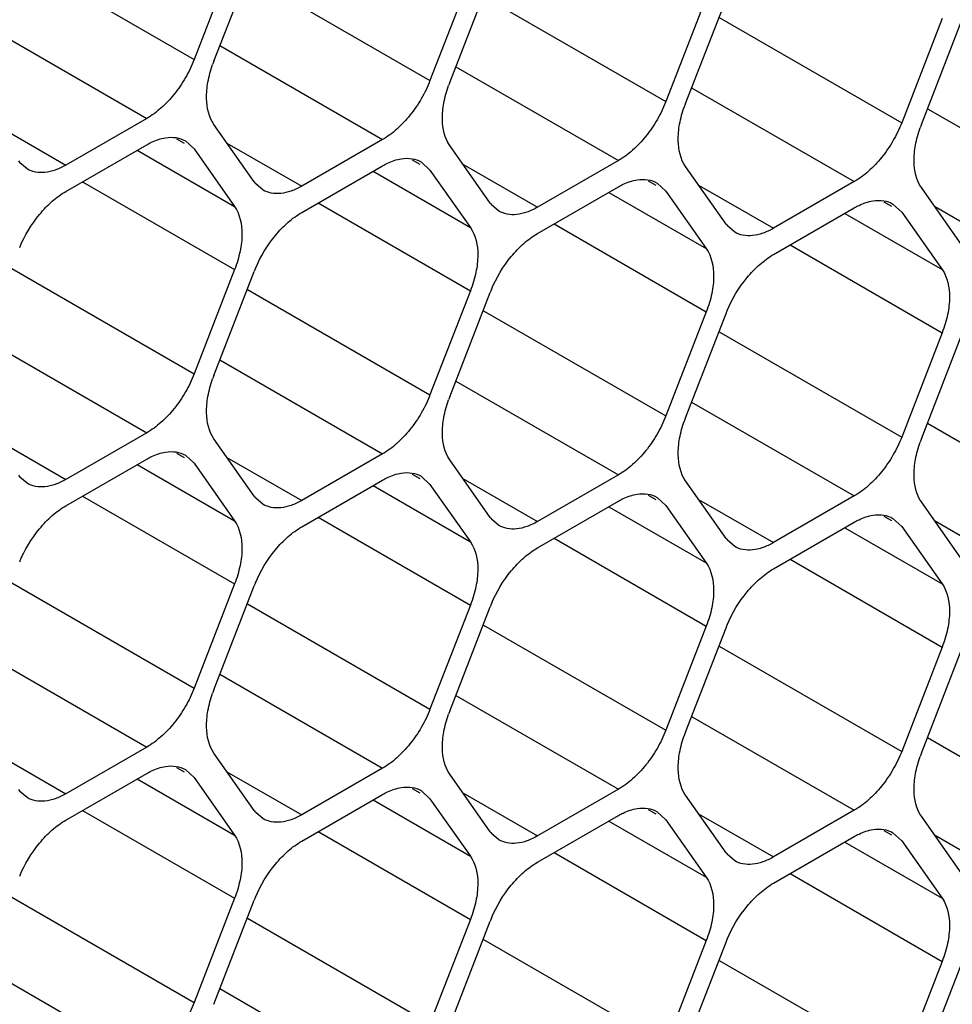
# Model space of a CAD drawing. Header units: inches. Extents: x 0 to 34, y 0 to 22.
# Tile 58 of 119: x 8.484 to 8.665, y 14.276 to 14.467. Entities that reach past the tile are written whole.
import ezdxf

# ---------------------------------------------------------------- set-up
doc = ezdxf.new("R2010")
doc.units = ezdxf.units.IN
doc.header["$LTSCALE"] = 1.87
doc.header["$MEASUREMENT"] = 0
doc.layers.get('0').update_dxf_attribs({"linetype": 'CONTINUOUS'})

msp = doc.modelspace()

# ---------------------------------------------------------------- linework, layer by layer
at = {"color": 7, "linetype": 'CONTINUOUS'}
for p, q in [((8.4828367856, 14.4800133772), (8.5181921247, 14.4595996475)), ((8.5260337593, 14.479810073), (8.5181921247, 14.4595996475)), ((8.5220134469, 14.459258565), (8.5298550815, 14.4794689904)), ((8.5285541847, 14.4759327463), (8.5639095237, 14.4555190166)), ((8.5717511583, 14.475729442), (8.5639095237, 14.4555190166)), ((8.567730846, 14.4551779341), (8.5755724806, 14.4753883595)), ((8.5742715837, 14.4718521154), (8.6096269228, 14.4514383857)), ((8.6174685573, 14.4716488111), (8.6096269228, 14.4514383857)), ((8.613448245, 14.4510973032), (8.6212898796, 14.4713077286)), ((8.6199889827, 14.4677714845), (8.6553443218, 14.4473577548)), ((8.6631859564, 14.4675681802), (8.6553443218, 14.4473577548)), ((8.659165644, 14.4470166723), (8.6670072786, 14.4672270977)), ((8.4774752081, 14.4663782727), (8.5090065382, 14.4481724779)), ((8.5231926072, 14.4622976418), (8.5547239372, 14.444091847)), ((8.5689100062, 14.4582170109), (8.6004413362, 14.4400112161)), ((8.6146274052, 14.45413638), (8.6461587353, 14.4359305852)), ((8.6603448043, 14.4500557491), (8.6918761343, 14.4318499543)), ((8.5090065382, 14.4481724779), (8.493323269, 14.4391171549)), ((8.4788324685, 14.4474839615), (8.493323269, 14.4391171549)), ((8.5298550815, 14.4358564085), (8.5220134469, 14.4470115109)), ((8.5147508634, 14.4442446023), (8.5162514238, 14.4433781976)), ((8.5547239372, 14.444091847), (8.5390406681, 14.435036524)), ((8.493323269, 14.4340222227), (8.5090065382, 14.4430775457)), ((8.5165060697, 14.4438192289), (8.5181921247, 14.4422576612)), ((8.5181921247, 14.4422576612), (8.5260337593, 14.4311025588)), ((8.5245498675, 14.4434033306), (8.5390406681, 14.435036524)), ((8.5755724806, 14.4317757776), (8.567730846, 14.44293088)), ((8.507150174, 14.4420057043), (8.5260337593, 14.4311025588)), ((8.4858234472, 14.4383749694), (8.4844046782, 14.4395862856)), ((8.5390406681, 14.4299415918), (8.5547239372, 14.4389969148)), ((8.5604682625, 14.4401639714), (8.5619688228, 14.4392975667)), ((8.5622234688, 14.439738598), (8.5639095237, 14.4381770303)), ((8.5702672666, 14.4393226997), (8.5847580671, 14.4309558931)), ((8.6004413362, 14.4400112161), (8.5847580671, 14.4309558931)), ((8.6212898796, 14.4276951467), (8.613448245, 14.438850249)), ((8.552867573, 14.4379250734), (8.5717511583, 14.4270219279)), ((8.5639095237, 14.4381770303), (8.5717511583, 14.4270219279)), ((8.4965445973, 14.4358821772), (8.5260337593, 14.4188555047)), ((8.5315408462, 14.4342943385), (8.5301220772, 14.4355056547)), ((8.5847580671, 14.4258609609), (8.6004413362, 14.4349162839)), ((8.6061856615, 14.4360833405), (8.6076862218, 14.4352169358)), ((8.6079408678, 14.4356579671), (8.6096269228, 14.4340963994)), ((8.6159846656, 14.4352420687), (8.6304754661, 14.4268752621)), ((8.6461587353, 14.4359305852), (8.6304754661, 14.4268752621)), ((8.6670072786, 14.4236145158), (8.659165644, 14.4347696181)), ((8.598584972, 14.4338444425), (8.6174685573, 14.422941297)), ((8.6096269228, 14.4340963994), (8.6174685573, 14.422941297)), ((8.5422619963, 14.4318015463), (8.5717511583, 14.4147748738)), ((8.5772582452, 14.4302137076), (8.5758394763, 14.4314250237)), ((8.6304754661, 14.42178033), (8.6461587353, 14.430835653)), ((8.6519030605, 14.4320027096), (8.6534036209, 14.4311363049)), ((8.6536582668, 14.4315773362), (8.6553443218, 14.4300157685)), ((8.6617020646, 14.4311614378), (8.6761928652, 14.4227946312)), ((8.6443023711, 14.4297638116), (8.6631859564, 14.4188606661)), ((8.6553443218, 14.4300157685), (8.6631859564, 14.4188606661)), ((8.5879793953, 14.4277209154), (8.6174685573, 14.4106942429)), ((8.6229756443, 14.4261330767), (8.6215568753, 14.4273443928)), ((8.6336967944, 14.4236402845), (8.6631859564, 14.4066136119)), ((8.4828367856, 14.4190588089), (8.5181921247, 14.3986450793)), ((8.5260337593, 14.4188555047), (8.5181921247, 14.3986450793)), ((8.5220134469, 14.3983039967), (8.5298550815, 14.4185144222)), ((8.5285541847, 14.414978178), (8.5639095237, 14.3945644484)), ((8.5717511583, 14.4147748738), (8.5639095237, 14.3945644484)), ((8.567730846, 14.3942233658), (8.5755724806, 14.4144337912)), ((8.5742715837, 14.4108975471), (8.6096269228, 14.3904838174)), ((8.6174685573, 14.4106942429), (8.6096269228, 14.3904838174)), ((8.613448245, 14.3901427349), (8.6212898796, 14.4103531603)), ((8.6199889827, 14.4068169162), (8.6553443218, 14.3864031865)), ((8.6631859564, 14.4066136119), (8.6553443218, 14.3864031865)), ((8.659165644, 14.386062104), (8.6670072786, 14.4062725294)), ((8.4774752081, 14.4054237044), (8.5090065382, 14.3872179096)), ((8.5231926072, 14.4013430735), (8.5547239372, 14.3831372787)), ((8.5689100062, 14.3972624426), (8.6004413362, 14.3790566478)), ((8.6146274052, 14.3931818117), (8.6461587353, 14.3749760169)), ((8.6603448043, 14.3891011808), (8.6918761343, 14.370895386)), ((8.5090065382, 14.3872179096), (8.493323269, 14.3781625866)), ((8.4788324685, 14.3865293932), (8.493323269, 14.3781625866)), ((8.5298550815, 14.3749018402), (8.5220134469, 14.3860569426)), ((8.5147508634, 14.383290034), (8.5162514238, 14.3824236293)), ((8.5547239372, 14.3831372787), (8.5390406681, 14.3740819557)), ((8.493323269, 14.3730676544), (8.5090065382, 14.3821229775)), ((8.507150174, 14.381051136), (8.5260337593, 14.3701479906)), ((8.5165060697, 14.3828646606), (8.5181921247, 14.3813030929)), ((8.5181921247, 14.3813030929), (8.5260337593, 14.3701479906)), ((8.5245498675, 14.3824487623), (8.5390406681, 14.3740819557)), ((8.5755724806, 14.3708212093), (8.567730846, 14.3819763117)), ((8.5604682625, 14.3792094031), (8.5619688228, 14.3783429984)), ((8.4858234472, 14.3774204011), (8.4844046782, 14.3786317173)), ((8.5390406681, 14.3689870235), (8.5547239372, 14.3780423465)), ((8.5622234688, 14.3787840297), (8.5639095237, 14.377222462)), ((8.5639095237, 14.377222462), (8.5717511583, 14.3660673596)), ((8.5702672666, 14.3783681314), (8.5847580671, 14.3700013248)), ((8.6004413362, 14.3790566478), (8.5847580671, 14.3700013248)), ((8.6212898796, 14.3667405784), (8.613448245, 14.3778956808)), ((8.552867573, 14.3769705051), (8.5717511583, 14.3660673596)), ((8.4965445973, 14.374927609), (8.5260337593, 14.3579009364)), ((8.5315408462, 14.3733397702), (8.5301220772, 14.3745510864)), ((8.5847580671, 14.3649063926), (8.6004413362, 14.3739617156)), ((8.6061856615, 14.3751287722), (8.6076862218, 14.3742623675)), ((8.6079408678, 14.3747033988), (8.6096269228, 14.3731418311)), ((8.6159846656, 14.3742875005), (8.6304754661, 14.3659206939)), ((8.6461587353, 14.3749760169), (8.6304754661, 14.3659206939)), ((8.6670072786, 14.3626599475), (8.659165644, 14.3738150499)), ((8.598584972, 14.3728898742), (8.6174685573, 14.3619867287)), ((8.6096269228, 14.3731418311), (8.6174685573, 14.3619867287)), ((8.5422619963, 14.370846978), (8.5717511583, 14.3538203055)), ((8.5772582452, 14.3692591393), (8.5758394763, 14.3704704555)), ((8.6304754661, 14.3608257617), (8.6461587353, 14.3698810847)), ((8.6519030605, 14.3710481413), (8.6534036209, 14.3701817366)), ((8.6536582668, 14.3706227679), (8.6553443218, 14.3690612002)), ((8.6617020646, 14.3702068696), (8.6761928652, 14.361840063)), ((8.6443023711, 14.3688092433), (8.6631859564, 14.3579060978)), ((8.6553443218, 14.3690612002), (8.6631859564, 14.3579060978)), ((8.5879793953, 14.3667663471), (8.6174685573, 14.3497396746)), ((8.6229756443, 14.3651785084), (8.6215568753, 14.3663898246)), ((8.6336967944, 14.3626857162), (8.6631859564, 14.3456590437)), ((8.4828367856, 14.3581042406), (8.5181921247, 14.337690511)), ((8.5260337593, 14.3579009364), (8.5181921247, 14.337690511)), ((8.5220134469, 14.3373494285), (8.5298550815, 14.3575598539)), ((8.5285541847, 14.3540236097), (8.5639095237, 14.3336098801)), ((8.5717511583, 14.3538203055), (8.5639095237, 14.3336098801)), ((8.567730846, 14.3332687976), (8.5755724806, 14.353479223)), ((8.5742715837, 14.3499429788), (8.6096269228, 14.3295292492)), ((8.6174685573, 14.3497396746), (8.6096269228, 14.3295292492)), ((8.613448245, 14.3291881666), (8.6212898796, 14.3493985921)), ((8.6199889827, 14.3458623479), (8.6553443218, 14.3254486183)), ((8.6631859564, 14.3456590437), (8.6553443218, 14.3254486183)), ((8.659165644, 14.3251075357), (8.6670072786, 14.3453179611)), ((8.4774752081, 14.3444691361), (8.5090065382, 14.3262633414)), ((8.5231926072, 14.3403885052), (8.5547239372, 14.3221827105)), ((8.5689100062, 14.3363078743), (8.6004413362, 14.3181020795)), ((8.6146274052, 14.3322272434), (8.6461587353, 14.3140214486)), ((8.6603448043, 14.3281466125), (8.6918761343, 14.3099408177)), ((8.5090065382, 14.3262633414), (8.493323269, 14.3172080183)), ((8.4788324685, 14.3255748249), (8.493323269, 14.3172080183)), ((8.5298550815, 14.3139472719), (8.5220134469, 14.3251023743)), ((8.5147508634, 14.3223354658), (8.5162514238, 14.321469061)), ((8.5165060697, 14.3219100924), (8.5181921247, 14.3203485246)), ((8.5547239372, 14.3221827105), (8.5390406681, 14.3131273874)), ((8.493323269, 14.3121130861), (8.5090065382, 14.3211684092)), ((8.507150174, 14.3200965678), (8.5260337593, 14.3091934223)), ((8.5181921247, 14.3203485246), (8.5260337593, 14.3091934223)), ((8.5245498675, 14.321494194), (8.5390406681, 14.3131273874)), ((8.5755724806, 14.309866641), (8.567730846, 14.3210217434)), ((8.5604682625, 14.3182548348), (8.5619688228, 14.3173884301)), ((8.6004413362, 14.3181020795), (8.5847580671, 14.3090467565)), ((8.4858234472, 14.3164658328), (8.4844046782, 14.317677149)), ((8.5390406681, 14.3080324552), (8.5547239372, 14.3170877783)), ((8.5622234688, 14.3178294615), (8.5639095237, 14.3162678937)), ((8.5639095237, 14.3162678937), (8.5717511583, 14.3051127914)), ((8.5702672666, 14.3174135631), (8.5847580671, 14.3090467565)), ((8.6212898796, 14.3057860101), (8.613448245, 14.3169411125)), ((8.552867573, 14.3160159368), (8.5717511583, 14.3051127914)), ((8.6061856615, 14.3141742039), (8.6076862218, 14.3133077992)), ((8.4965445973, 14.3139730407), (8.5260337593, 14.2969463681)), ((8.5315408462, 14.3123852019), (8.5301220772, 14.3135965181)), ((8.5847580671, 14.3039518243), (8.6004413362, 14.3130071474)), ((8.6079408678, 14.3137488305), (8.6096269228, 14.3121872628)), ((8.6159846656, 14.3133329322), (8.6304754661, 14.3049661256)), ((8.6461587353, 14.3140214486), (8.6304754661, 14.3049661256)), ((8.6670072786, 14.3017053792), (8.659165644, 14.3128604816)), ((8.598584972, 14.3119353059), (8.6174685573, 14.3010321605)), ((8.6096269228, 14.3121872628), (8.6174685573, 14.3010321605)), ((8.5422619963, 14.3098924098), (8.5717511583, 14.2928657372)), ((8.5772582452, 14.308304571), (8.5758394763, 14.3095158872)), ((8.6304754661, 14.2998711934), (8.6461587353, 14.3089265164)), ((8.6519030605, 14.310093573), (8.6534036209, 14.3092271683)), ((8.6536582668, 14.3096681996), (8.6553443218, 14.3081066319)), ((8.6617020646, 14.3092523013), (8.6761928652, 14.3008854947)), ((8.6443023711, 14.307854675), (8.6631859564, 14.2969515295)), ((8.6553443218, 14.3081066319), (8.6631859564, 14.2969515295)), ((8.5879793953, 14.3058117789), (8.6174685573, 14.2887851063)), ((8.6229756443, 14.3042239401), (8.6215568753, 14.3054352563)), ((8.6336967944, 14.3017311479), (8.6631859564, 14.2847044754)), ((8.4828367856, 14.2971496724), (8.5181921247, 14.2767359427)), ((8.5260337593, 14.2969463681), (8.5181921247, 14.2767359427)), ((8.5220134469, 14.2763948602), (8.5298550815, 14.2966052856)), ((8.5285541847, 14.2930690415), (8.5639095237, 14.2726553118)), ((8.5717511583, 14.2928657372), (8.5639095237, 14.2726553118)), ((8.567730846, 14.2723142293), (8.5755724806, 14.2925246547)), ((8.5742715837, 14.2889884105), (8.6096269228, 14.2685746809)), ((8.6174685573, 14.2887851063), (8.6096269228, 14.2685746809)), ((8.613448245, 14.2682335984), (8.6212898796, 14.2884440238)), ((8.6199889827, 14.2849077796), (8.6553443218, 14.26449405)), ((8.6631859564, 14.2847044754), (8.6553443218, 14.26449405)), ((8.659165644, 14.2641529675), (8.6670072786, 14.2843633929)), ((8.4774752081, 14.2835145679), (8.5090065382, 14.2653087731)), ((8.5231926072, 14.279433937), (8.5547239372, 14.2612281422))]:
    msp.add_line(p, q, dxfattribs=at)
for centre, radius, start, end in [((8.5440138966, 14.4507216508), 0.023598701, 158.7920724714, 160.4284236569), ((8.5897312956, 14.4466410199), 0.023598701, 158.7920724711, 160.4284236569), ((8.6354486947, 14.442560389), 0.023598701, 158.7920724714, 160.428423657), ((8.6811660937, 14.4384797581), 0.023598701, 158.7920724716, 160.4284236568), ((8.4888599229, 14.4432546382), 0.0057711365, 215.0898687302, 219.4673072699), ((8.5345773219, 14.4391740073), 0.0057711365, 215.0898687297, 219.4673072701), ((8.5802947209, 14.4350933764), 0.0057711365, 215.0898687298, 219.4673072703), ((8.62601212, 14.4310127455), 0.0057711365, 215.0898687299, 219.46730727), ((8.5523726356, 14.4097757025), 0.0241537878, 157.2968945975, 158.7895258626), ((8.5980900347, 14.4056950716), 0.0241537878, 157.2968945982, 158.7895258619), ((8.6438074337, 14.4016144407), 0.0241537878, 157.2968945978, 158.7895258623), ((8.5440138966, 14.3897670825), 0.023598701, 158.7920724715, 160.4284236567), ((8.5897312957, 14.3856864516), 0.023598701, 158.7920724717, 160.4284236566), ((8.6354486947, 14.3816058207), 0.023598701, 158.7920724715, 160.4284236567), ((8.6811660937, 14.3775251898), 0.023598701, 158.7920724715, 160.4284236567), ((8.4888599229, 14.3823000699), 0.0057711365, 215.089868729, 219.4673072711), ((8.5345773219, 14.378219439), 0.0057711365, 215.0898687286, 219.467307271), ((8.5802947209, 14.3741388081), 0.0057711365, 215.0898687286, 219.467307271), ((8.62601212, 14.3700581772), 0.0057711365, 215.0898687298, 219.4673072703), ((8.5523726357, 14.3488211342), 0.0241537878, 157.296894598, 158.7895258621), ((8.5980900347, 14.3447405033), 0.0241537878, 157.2968945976, 158.7895258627), ((8.6438074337, 14.3406598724), 0.0241537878, 157.2968945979, 158.789525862), ((8.5440138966, 14.3288125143), 0.023598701, 158.7920724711, 160.4284236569), ((8.5897312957, 14.3247318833), 0.023598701, 158.7920724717, 160.4284236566), ((8.6354486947, 14.3206512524), 0.023598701, 158.792072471, 160.4284236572), ((8.6811660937, 14.3165706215), 0.023598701, 158.7920724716, 160.4284236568), ((8.4888599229, 14.3213455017), 0.0057711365, 215.0898687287, 219.4673072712), ((8.5345773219, 14.3172648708), 0.0057711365, 215.0898687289, 219.4673072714), ((8.5802947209, 14.3131842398), 0.0057711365, 215.0898687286, 219.4673072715), ((8.62601212, 14.3091036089), 0.0057711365, 215.0898687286, 219.4673072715), ((8.5523726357, 14.2878665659), 0.0241537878, 157.296894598, 158.7895258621), ((8.5980900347, 14.283785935), 0.0241537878, 157.2968945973, 158.7895258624), ((8.6438074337, 14.2797053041), 0.0241537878, 157.2968945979, 158.789525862)]:
    msp.add_arc(centre, radius, start, end, dxfattribs=at)
for points, knots in [([(8.5181921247, 14.4595996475), (8.5177229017, 14.4583903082), (8.5165890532, 14.456042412), (8.5144241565, 14.4528584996), (8.5119028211, 14.4501699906), (8.509986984, 14.448738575), (8.5090065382, 14.4481724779)], [0, 0, 0, 0, 0.2610993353, 0.522460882, 0.7721201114, 1, 1, 1, 1]), ([(8.5220134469, 14.4470115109), (8.5210133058, 14.4484342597), (8.5204012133, 14.4513935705), (8.5207892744, 14.4553415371), (8.5213858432, 14.4575218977), (8.52177864, 14.4586268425)], [0, 0, 0, 0, 0.4368183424, 0.7054520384, 1, 1, 1, 1]), ([(8.5639095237, 14.4555190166), (8.5634403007, 14.4543096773), (8.5623064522, 14.4519617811), (8.5601415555, 14.4487778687), (8.5576202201, 14.4460893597), (8.555704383, 14.4446579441), (8.5547239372, 14.444091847)], [0, 0, 0, 0, 0.2610993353, 0.522460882, 0.7721201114, 1, 1, 1, 1]), ([(8.567730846, 14.44293088), (8.5667307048, 14.4443536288), (8.5661186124, 14.4473129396), (8.5665066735, 14.4512609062), (8.5671032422, 14.4534412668), (8.5674960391, 14.4545462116)], [0, 0, 0, 0, 0.4368183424, 0.7054520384, 1, 1, 1, 1]), ([(8.6096269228, 14.4514383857), (8.6091576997, 14.4502290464), (8.6080238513, 14.4478811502), (8.6058589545, 14.4446972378), (8.6033376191, 14.4420087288), (8.601421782, 14.4405773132), (8.6004413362, 14.4400112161)], [0, 0, 0, 0, 0.2610993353, 0.522460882, 0.7721201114, 1, 1, 1, 1]), ([(8.613448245, 14.438850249), (8.6124481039, 14.4402729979), (8.6118360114, 14.4432323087), (8.6122240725, 14.4471802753), (8.6128206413, 14.4493606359), (8.6132134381, 14.4504655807)], [0, 0, 0, 0, 0.4368183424, 0.7054520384, 1, 1, 1, 1]), ([(8.6553443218, 14.4473577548), (8.6548750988, 14.4461484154), (8.6537412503, 14.4438005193), (8.6515763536, 14.4406166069), (8.6490550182, 14.4379280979), (8.6471391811, 14.4364966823), (8.6461587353, 14.4359305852)], [0, 0, 0, 0, 0.2610993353, 0.522460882, 0.7721201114, 1, 1, 1, 1]), ([(8.659165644, 14.4347696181), (8.6581655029, 14.436192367), (8.6575534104, 14.4391516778), (8.6579414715, 14.4430996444), (8.6585380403, 14.445280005), (8.6589308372, 14.4463849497)], [0, 0, 0, 0, 0.4368183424, 0.7054520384, 1, 1, 1, 1]), ([(8.5090065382, 14.4430775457), (8.5093071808, 14.443251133), (8.510451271, 14.44385553), (8.51169823, 14.4442856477), (8.5126342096, 14.44443353)], [0, 0, 0, 0, 0.2681277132, 1, 1, 1, 1]), ([(8.5126342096, 14.44443353), (8.513316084, 14.4445412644), (8.5146665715, 14.4445780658), (8.5159558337, 14.4441385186), (8.51650636, 14.4438197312)], [0, 0, 0, 0, 0.5204180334, 1, 1, 1, 1]), ([(8.5547239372, 14.4389969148), (8.5550245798, 14.4391705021), (8.55616867, 14.4397748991), (8.557415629, 14.4402050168), (8.5583516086, 14.4403528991)], [0, 0, 0, 0, 0.2681277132, 1, 1, 1, 1]), ([(8.5583516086, 14.4403528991), (8.5590334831, 14.4404606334), (8.5603839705, 14.4404974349), (8.5616732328, 14.4400578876), (8.5622237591, 14.4397391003)], [0, 0, 0, 0, 0.5204180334, 1, 1, 1, 1]), ([(8.493323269, 14.4391171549), (8.4926658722, 14.4387375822), (8.4913560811, 14.4381162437), (8.489344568, 14.4376275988), (8.4874549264, 14.4376745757), (8.4863181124, 14.4380885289), (8.4858234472, 14.4383749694)], [0, 0, 0, 0, 0.2893482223, 0.5490113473, 0.7821190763, 1, 1, 1, 1]), ([(8.6040690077, 14.4362722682), (8.6047508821, 14.4363800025), (8.6061013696, 14.436416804), (8.6073906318, 14.4359772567), (8.6079411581, 14.4356584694)], [0, 0, 0, 0, 0.5204180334, 1, 1, 1, 1]), ([(8.5390406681, 14.435036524), (8.5383832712, 14.4346569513), (8.5370734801, 14.4340356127), (8.5350619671, 14.4335469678), (8.5331723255, 14.4335939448), (8.5320355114, 14.434007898), (8.5315408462, 14.4342943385)], [0, 0, 0, 0, 0.2893482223, 0.5490113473, 0.7821190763, 1, 1, 1, 1]), ([(8.6004413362, 14.4349162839), (8.6007419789, 14.4350898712), (8.6018860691, 14.4356942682), (8.603133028, 14.4361243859), (8.6040690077, 14.4362722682)], [0, 0, 0, 0, 0.2681277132, 1, 1, 1, 1]), ([(8.4843729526, 14.4231786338), (8.4853316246, 14.4254705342), (8.4872520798, 14.4286796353), (8.49054724, 14.432121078), (8.4923850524, 14.4334805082), (8.493323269, 14.4340222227)], [0, 0, 0, 0, 0.5227410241, 0.7720403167, 1, 1, 1, 1]), ([(8.5260337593, 14.4311025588), (8.5270861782, 14.4296054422), (8.5276776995, 14.4264560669), (8.5271717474, 14.4223023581), (8.5264820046, 14.4200107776), (8.5260337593, 14.4188555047)], [0, 0, 0, 0, 0.4354565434, 0.7051324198, 1, 1, 1, 1]), ([(8.5847580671, 14.4309558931), (8.5841006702, 14.4305763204), (8.5827908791, 14.4299549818), (8.5807793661, 14.4294663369), (8.5788897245, 14.4295133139), (8.5777529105, 14.4299272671), (8.5772582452, 14.4302137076)], [0, 0, 0, 0, 0.2893482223, 0.5490113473, 0.7821190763, 1, 1, 1, 1]), ([(8.6461587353, 14.430835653), (8.6464593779, 14.4310092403), (8.6476034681, 14.4316136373), (8.6488504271, 14.432043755), (8.6497864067, 14.4321916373)], [0, 0, 0, 0, 0.2681277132, 1, 1, 1, 1]), ([(8.6497864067, 14.4321916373), (8.6504682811, 14.4322993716), (8.6518187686, 14.4323361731), (8.6531080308, 14.4318966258), (8.6536585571, 14.4315778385)], [0, 0, 0, 0, 0.5204180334, 1, 1, 1, 1]), ([(8.5300903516, 14.4190980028), (8.5310490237, 14.4213899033), (8.5329694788, 14.4245990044), (8.5362646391, 14.428040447), (8.5381024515, 14.4293998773), (8.5390406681, 14.4299415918)], [0, 0, 0, 0, 0.5227410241, 0.7720403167, 1, 1, 1, 1]), ([(8.5717511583, 14.4270219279), (8.5728035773, 14.4255248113), (8.5733950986, 14.422375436), (8.5728891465, 14.4182217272), (8.5721994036, 14.4159301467), (8.5717511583, 14.4147748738)], [0, 0, 0, 0, 0.4354565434, 0.7051324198, 1, 1, 1, 1]), ([(8.6304754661, 14.4268752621), (8.6298180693, 14.4264956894), (8.6285082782, 14.4258743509), (8.6264967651, 14.425385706), (8.6246071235, 14.425432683), (8.6234703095, 14.4258466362), (8.6229756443, 14.4261330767)], [0, 0, 0, 0, 0.2893482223, 0.5490113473, 0.7821190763, 1, 1, 1, 1]), ([(8.5758077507, 14.4150173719), (8.5767664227, 14.4173092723), (8.5786868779, 14.4205183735), (8.5819820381, 14.4239598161), (8.5838198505, 14.4253192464), (8.5847580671, 14.4258609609)], [0, 0, 0, 0, 0.5227410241, 0.7720403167, 1, 1, 1, 1]), ([(8.6174685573, 14.422941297), (8.6185209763, 14.4214441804), (8.6191124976, 14.418294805), (8.6186065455, 14.4141410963), (8.6179168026, 14.4118495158), (8.6174685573, 14.4106942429)], [0, 0, 0, 0, 0.4354565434, 0.7051324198, 1, 1, 1, 1]), ([(8.6215251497, 14.410936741), (8.6224838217, 14.4132286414), (8.6244042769, 14.4164377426), (8.6276994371, 14.4198791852), (8.6295372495, 14.4212386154), (8.6304754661, 14.42178033)], [0, 0, 0, 0, 0.5227410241, 0.7720403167, 1, 1, 1, 1]), ([(8.6631859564, 14.4188606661), (8.6642383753, 14.4173635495), (8.6648298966, 14.4142141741), (8.6643239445, 14.4100604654), (8.6636342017, 14.4077688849), (8.6631859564, 14.4066136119)], [0, 0, 0, 0, 0.4354565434, 0.7051324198, 1, 1, 1, 1]), ([(8.5181921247, 14.3986450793), (8.5177229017, 14.3974357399), (8.5165890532, 14.3950878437), (8.5144241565, 14.3919039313), (8.5119028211, 14.3892154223), (8.509986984, 14.3877840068), (8.5090065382, 14.3872179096)], [0, 0, 0, 0, 0.2610993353, 0.522460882, 0.7721201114, 1, 1, 1, 1]), ([(8.5220134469, 14.3860569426), (8.5210133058, 14.3874796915), (8.5204012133, 14.3904390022), (8.5207892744, 14.3943869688), (8.5213858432, 14.3965673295), (8.52177864, 14.3976722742)], [0, 0, 0, 0, 0.4368183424, 0.7054520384, 1, 1, 1, 1]), ([(8.5639095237, 14.3945644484), (8.5634403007, 14.393355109), (8.5623064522, 14.3910072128), (8.5601415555, 14.3878233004), (8.5576202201, 14.3851347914), (8.555704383, 14.3837033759), (8.5547239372, 14.3831372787)], [0, 0, 0, 0, 0.2610993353, 0.522460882, 0.7721201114, 1, 1, 1, 1]), ([(8.567730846, 14.3819763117), (8.5667307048, 14.3833990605), (8.5661186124, 14.3863583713), (8.5665066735, 14.3903063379), (8.5671032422, 14.3924866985), (8.5674960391, 14.3935916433)], [0, 0, 0, 0, 0.4368183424, 0.7054520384, 1, 1, 1, 1]), ([(8.6096269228, 14.3904838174), (8.6091576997, 14.3892744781), (8.6080238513, 14.3869265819), (8.6058589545, 14.3837426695), (8.6033376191, 14.3810541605), (8.601421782, 14.3796227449), (8.6004413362, 14.3790566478)], [0, 0, 0, 0, 0.2610993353, 0.522460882, 0.7721201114, 1, 1, 1, 1]), ([(8.613448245, 14.3778956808), (8.6124481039, 14.3793184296), (8.6118360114, 14.3822777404), (8.6122240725, 14.386225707), (8.6128206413, 14.3884060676), (8.6132134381, 14.3895110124)], [0, 0, 0, 0, 0.4368183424, 0.7054520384, 1, 1, 1, 1]), ([(8.6553443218, 14.3864031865), (8.6548750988, 14.3851938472), (8.6537412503, 14.382845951), (8.6515763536, 14.3796620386), (8.6490550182, 14.3769735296), (8.6471391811, 14.375542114), (8.6461587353, 14.3749760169)], [0, 0, 0, 0, 0.2610993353, 0.522460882, 0.7721201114, 1, 1, 1, 1]), ([(8.659165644, 14.3738150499), (8.6581655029, 14.3752377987), (8.6575534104, 14.3781971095), (8.6579414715, 14.3821450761), (8.6585380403, 14.3843254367), (8.6589308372, 14.3854303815)], [0, 0, 0, 0, 0.4368183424, 0.7054520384, 1, 1, 1, 1]), ([(8.5090065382, 14.3821229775), (8.5093071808, 14.3822965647), (8.510451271, 14.3829009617), (8.51169823, 14.3833310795), (8.5126342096, 14.3834789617)], [0, 0, 0, 0, 0.2681277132, 1, 1, 1, 1]), ([(8.5126342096, 14.3834789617), (8.513316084, 14.3835866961), (8.5146665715, 14.3836234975), (8.5159558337, 14.3831839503), (8.51650636, 14.3828651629)], [0, 0, 0, 0, 0.5204180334, 1, 1, 1, 1]), ([(8.5547239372, 14.3780423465), (8.5550245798, 14.3782159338), (8.55616867, 14.3788203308), (8.557415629, 14.3792504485), (8.5583516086, 14.3793983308)], [0, 0, 0, 0, 0.2681277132, 1, 1, 1, 1]), ([(8.5583516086, 14.3793983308), (8.5590334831, 14.3795060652), (8.5603839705, 14.3795428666), (8.5616732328, 14.3791033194), (8.5622237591, 14.378784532)], [0, 0, 0, 0, 0.5204180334, 1, 1, 1, 1]), ([(8.493323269, 14.3781625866), (8.4926658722, 14.3777830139), (8.4913560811, 14.3771616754), (8.489344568, 14.3766730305), (8.4874549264, 14.3767200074), (8.4863181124, 14.3771339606), (8.4858234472, 14.3774204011)], [0, 0, 0, 0, 0.2893482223, 0.5490113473, 0.7821190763, 1, 1, 1, 1]), ([(8.6004413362, 14.3739617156), (8.6007419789, 14.3741353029), (8.6018860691, 14.3747396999), (8.603133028, 14.3751698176), (8.6040690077, 14.3753176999)], [0, 0, 0, 0, 0.2681277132, 1, 1, 1, 1]), ([(8.6040690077, 14.3753176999), (8.6047508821, 14.3754254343), (8.6061013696, 14.3754622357), (8.6073906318, 14.3750226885), (8.6079411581, 14.3747039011)], [0, 0, 0, 0, 0.5204180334, 1, 1, 1, 1]), ([(8.5390406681, 14.3740819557), (8.5383832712, 14.373702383), (8.5370734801, 14.3730810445), (8.5350619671, 14.3725923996), (8.5331723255, 14.3726393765), (8.5320355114, 14.3730533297), (8.5315408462, 14.3733397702)], [0, 0, 0, 0, 0.2893482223, 0.5490113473, 0.7821190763, 1, 1, 1, 1]), ([(8.4843729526, 14.3622240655), (8.4853316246, 14.3645159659), (8.4872520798, 14.3677250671), (8.49054724, 14.3711665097), (8.4923850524, 14.3725259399), (8.493323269, 14.3730676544)], [0, 0, 0, 0, 0.5227410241, 0.7720403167, 1, 1, 1, 1]), ([(8.5260337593, 14.3701479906), (8.5270861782, 14.3686508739), (8.5276776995, 14.3655014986), (8.5271717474, 14.3613477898), (8.5264820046, 14.3590562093), (8.5260337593, 14.3579009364)], [0, 0, 0, 0, 0.4354565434, 0.7051324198, 1, 1, 1, 1]), ([(8.5847580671, 14.3700013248), (8.5841006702, 14.3696217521), (8.5827908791, 14.3690004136), (8.5807793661, 14.3685117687), (8.5788897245, 14.3685587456), (8.5777529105, 14.3689726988), (8.5772582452, 14.3692591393)], [0, 0, 0, 0, 0.2893482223, 0.5490113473, 0.7821190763, 1, 1, 1, 1]), ([(8.6461587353, 14.3698810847), (8.6464593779, 14.370054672), (8.6476034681, 14.370659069), (8.6488504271, 14.3710891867), (8.6497864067, 14.371237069)], [0, 0, 0, 0, 0.2681277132, 1, 1, 1, 1]), ([(8.6497864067, 14.371237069), (8.6504682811, 14.3713448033), (8.6518187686, 14.3713816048), (8.6531080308, 14.3709420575), (8.6536585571, 14.3706232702)], [0, 0, 0, 0, 0.5204180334, 1, 1, 1, 1]), ([(8.5300903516, 14.3581434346), (8.5310490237, 14.360435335), (8.5329694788, 14.3636444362), (8.5362646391, 14.3670858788), (8.5381024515, 14.368445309), (8.5390406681, 14.3689870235)], [0, 0, 0, 0, 0.5227410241, 0.7720403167, 1, 1, 1, 1]), ([(8.5717511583, 14.3660673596), (8.5728035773, 14.364570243), (8.5733950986, 14.3614208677), (8.5728891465, 14.3572671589), (8.5721994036, 14.3549755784), (8.5717511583, 14.3538203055)], [0, 0, 0, 0, 0.4354565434, 0.7051324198, 1, 1, 1, 1]), ([(8.6304754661, 14.3659206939), (8.6298180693, 14.3655411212), (8.6285082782, 14.3649197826), (8.6264967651, 14.3644311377), (8.6246071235, 14.3644781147), (8.6234703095, 14.3648920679), (8.6229756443, 14.3651785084)], [0, 0, 0, 0, 0.2893482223, 0.5490113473, 0.7821190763, 1, 1, 1, 1]), ([(8.5758077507, 14.3540628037), (8.5767664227, 14.3563547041), (8.5786868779, 14.3595638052), (8.5819820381, 14.3630052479), (8.5838198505, 14.3643646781), (8.5847580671, 14.3649063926)], [0, 0, 0, 0, 0.5227410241, 0.7720403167, 1, 1, 1, 1]), ([(8.6174685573, 14.3619867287), (8.6185209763, 14.3604896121), (8.6191124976, 14.3573402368), (8.6186065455, 14.353186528), (8.6179168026, 14.3508949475), (8.6174685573, 14.3497396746)], [0, 0, 0, 0, 0.4354565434, 0.7051324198, 1, 1, 1, 1]), ([(8.6215251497, 14.3499821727), (8.6224838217, 14.3522740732), (8.6244042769, 14.3554831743), (8.6276994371, 14.3589246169), (8.6295372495, 14.3602840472), (8.6304754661, 14.3608257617)], [0, 0, 0, 0, 0.5227410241, 0.7720403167, 1, 1, 1, 1]), ([(8.6631859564, 14.3579060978), (8.6642383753, 14.3564089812), (8.6648298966, 14.3532596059), (8.6643239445, 14.3491058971), (8.6636342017, 14.3468143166), (8.6631859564, 14.3456590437)], [0, 0, 0, 0, 0.4354565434, 0.7051324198, 1, 1, 1, 1]), ([(8.5181921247, 14.337690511), (8.5177229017, 14.3364811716), (8.5165890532, 14.3341332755), (8.5144241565, 14.3309493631), (8.5119028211, 14.3282608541), (8.509986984, 14.3268294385), (8.5090065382, 14.3262633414)], [0, 0, 0, 0, 0.2610993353, 0.522460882, 0.7721201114, 1, 1, 1, 1]), ([(8.5220134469, 14.3251023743), (8.5210133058, 14.3265251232), (8.5204012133, 14.329484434), (8.5207892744, 14.3334324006), (8.5213858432, 14.3356127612), (8.52177864, 14.3367177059)], [0, 0, 0, 0, 0.4368183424, 0.7054520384, 1, 1, 1, 1]), ([(8.5639095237, 14.3336098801), (8.5634403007, 14.3324005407), (8.5623064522, 14.3300526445), (8.5601415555, 14.3268687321), (8.5576202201, 14.3241802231), (8.555704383, 14.3227488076), (8.5547239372, 14.3221827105)], [0, 0, 0, 0, 0.2610993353, 0.522460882, 0.7721201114, 1, 1, 1, 1]), ([(8.567730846, 14.3210217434), (8.5667307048, 14.3224444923), (8.5661186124, 14.3254038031), (8.5665066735, 14.3293517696), (8.5671032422, 14.3315321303), (8.5674960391, 14.332637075)], [0, 0, 0, 0, 0.4368183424, 0.7054520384, 1, 1, 1, 1]), ([(8.6096269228, 14.3295292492), (8.6091576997, 14.3283199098), (8.6080238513, 14.3259720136), (8.6058589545, 14.3227881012), (8.6033376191, 14.3200995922), (8.601421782, 14.3186681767), (8.6004413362, 14.3181020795)], [0, 0, 0, 0, 0.2610993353, 0.522460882, 0.7721201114, 1, 1, 1, 1]), ([(8.613448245, 14.3169411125), (8.6124481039, 14.3183638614), (8.6118360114, 14.3213231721), (8.6122240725, 14.3252711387), (8.6128206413, 14.3274514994), (8.6132134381, 14.3285564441)], [0, 0, 0, 0, 0.4368183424, 0.7054520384, 1, 1, 1, 1]), ([(8.6553443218, 14.3254486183), (8.6548750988, 14.3242392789), (8.6537412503, 14.3218913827), (8.6515763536, 14.3187074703), (8.6490550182, 14.3160189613), (8.6471391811, 14.3145875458), (8.6461587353, 14.3140214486)], [0, 0, 0, 0, 0.2610993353, 0.522460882, 0.7721201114, 1, 1, 1, 1]), ([(8.659165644, 14.3128604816), (8.6581655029, 14.3142832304), (8.6575534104, 14.3172425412), (8.6579414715, 14.3211905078), (8.6585380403, 14.3233708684), (8.6589308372, 14.3244758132)], [0, 0, 0, 0, 0.4368183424, 0.7054520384, 1, 1, 1, 1]), ([(8.5090065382, 14.3211684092), (8.5093071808, 14.3213419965), (8.510451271, 14.3219463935), (8.51169823, 14.3223765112), (8.5126342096, 14.3225243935)], [0, 0, 0, 0, 0.2681277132, 1, 1, 1, 1]), ([(8.5126342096, 14.3225243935), (8.513316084, 14.3226321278), (8.5146665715, 14.3226689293), (8.5159558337, 14.322229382), (8.51650636, 14.3219105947)], [0, 0, 0, 0, 0.5204180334, 1, 1, 1, 1]), ([(8.5547239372, 14.3170877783), (8.5550245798, 14.3172613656), (8.55616867, 14.3178657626), (8.557415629, 14.3182958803), (8.5583516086, 14.3184437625)], [0, 0, 0, 0, 0.2681277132, 1, 1, 1, 1]), ([(8.5583516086, 14.3184437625), (8.5590334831, 14.3185514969), (8.5603839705, 14.3185882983), (8.5616732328, 14.3181487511), (8.5622237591, 14.3178299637)], [0, 0, 0, 0, 0.5204180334, 1, 1, 1, 1]), ([(8.493323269, 14.3172080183), (8.4926658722, 14.3168284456), (8.4913560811, 14.3162071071), (8.489344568, 14.3157184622), (8.4874549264, 14.3157654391), (8.4863181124, 14.3161793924), (8.4858234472, 14.3164658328)], [0, 0, 0, 0, 0.2893482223, 0.5490113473, 0.7821190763, 1, 1, 1, 1]), ([(8.6004413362, 14.3130071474), (8.6007419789, 14.3131807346), (8.6018860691, 14.3137851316), (8.603133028, 14.3142152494), (8.6040690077, 14.3143631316)], [0, 0, 0, 0, 0.2681277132, 1, 1, 1, 1]), ([(8.6040690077, 14.3143631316), (8.6047508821, 14.314470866), (8.6061013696, 14.3145076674), (8.6073906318, 14.3140681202), (8.6079411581, 14.3137493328)], [0, 0, 0, 0, 0.5204180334, 1, 1, 1, 1]), ([(8.5390406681, 14.3131273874), (8.5383832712, 14.3127478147), (8.5370734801, 14.3121264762), (8.5350619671, 14.3116378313), (8.5331723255, 14.3116848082), (8.5320355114, 14.3120987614), (8.5315408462, 14.3123852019)], [0, 0, 0, 0, 0.2893482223, 0.5490113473, 0.7821190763, 1, 1, 1, 1]), ([(8.4843729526, 14.3012694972), (8.4853316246, 14.3035613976), (8.4872520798, 14.3067704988), (8.49054724, 14.3102119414), (8.4923850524, 14.3115713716), (8.493323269, 14.3121130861)], [0, 0, 0, 0, 0.5227410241, 0.7720403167, 1, 1, 1, 1]), ([(8.6497864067, 14.3102825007), (8.6504682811, 14.3103902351), (8.6518187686, 14.3104270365), (8.6531080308, 14.3099874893), (8.6536585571, 14.3096687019)], [0, 0, 0, 0, 0.5204180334, 1, 1, 1, 1]), ([(8.5260337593, 14.3091934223), (8.5270861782, 14.3076963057), (8.5276776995, 14.3045469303), (8.5271717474, 14.3003932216), (8.5264820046, 14.298101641), (8.5260337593, 14.2969463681)], [0, 0, 0, 0, 0.4354565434, 0.7051324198, 1, 1, 1, 1]), ([(8.5847580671, 14.3090467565), (8.5841006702, 14.3086671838), (8.5827908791, 14.3080458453), (8.5807793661, 14.3075572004), (8.5788897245, 14.3076041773), (8.5777529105, 14.3080181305), (8.5772582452, 14.308304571)], [0, 0, 0, 0, 0.2893482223, 0.5490113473, 0.7821190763, 1, 1, 1, 1]), ([(8.6461587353, 14.3089265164), (8.6464593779, 14.3091001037), (8.6476034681, 14.3097045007), (8.6488504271, 14.3101346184), (8.6497864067, 14.3102825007)], [0, 0, 0, 0, 0.2681277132, 1, 1, 1, 1]), ([(8.5300903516, 14.2971888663), (8.5310490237, 14.2994807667), (8.5329694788, 14.3026898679), (8.5362646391, 14.3061313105), (8.5381024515, 14.3074907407), (8.5390406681, 14.3080324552)], [0, 0, 0, 0, 0.5227410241, 0.7720403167, 1, 1, 1, 1]), ([(8.5717511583, 14.3051127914), (8.5728035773, 14.3036156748), (8.5733950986, 14.3004662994), (8.5728891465, 14.2963125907), (8.5721994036, 14.2940210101), (8.5717511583, 14.2928657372)], [0, 0, 0, 0, 0.4354565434, 0.7051324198, 1, 1, 1, 1]), ([(8.6304754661, 14.3049661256), (8.6298180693, 14.3045865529), (8.6285082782, 14.3039652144), (8.6264967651, 14.3034765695), (8.6246071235, 14.3035235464), (8.6234703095, 14.3039374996), (8.6229756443, 14.3042239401)], [0, 0, 0, 0, 0.2893482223, 0.5490113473, 0.7821190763, 1, 1, 1, 1]), ([(8.5758077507, 14.2931082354), (8.5767664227, 14.2954001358), (8.5786868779, 14.298609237), (8.5819820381, 14.3020506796), (8.5838198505, 14.3034101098), (8.5847580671, 14.3039518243)], [0, 0, 0, 0, 0.5227410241, 0.7720403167, 1, 1, 1, 1]), ([(8.6174685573, 14.3010321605), (8.6185209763, 14.2995350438), (8.6191124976, 14.2963856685), (8.6186065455, 14.2922319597), (8.6179168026, 14.2899403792), (8.6174685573, 14.2887851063)], [0, 0, 0, 0, 0.4354565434, 0.7051324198, 1, 1, 1, 1]), ([(8.6215251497, 14.2890276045), (8.6224838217, 14.2913195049), (8.6244042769, 14.2945286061), (8.6276994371, 14.2979700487), (8.6295372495, 14.2993294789), (8.6304754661, 14.2998711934)], [0, 0, 0, 0, 0.5227410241, 0.7720403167, 1, 1, 1, 1]), ([(8.6631859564, 14.2969515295), (8.6642383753, 14.2954544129), (8.6648298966, 14.2923050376), (8.6643239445, 14.2881513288), (8.6636342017, 14.2858597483), (8.6631859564, 14.2847044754)], [0, 0, 0, 0, 0.4354565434, 0.7051324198, 1, 1, 1, 1]), ([(8.5181921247, 14.2767359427), (8.5177229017, 14.2755266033), (8.5165890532, 14.2731787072), (8.5144241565, 14.2699947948), (8.5119028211, 14.2673062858), (8.509986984, 14.2658748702), (8.5090065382, 14.2653087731)], [0, 0, 0, 0, 0.2610993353, 0.522460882, 0.7721201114, 1, 1, 1, 1])]:
    msp.add_open_spline(points, degree=3, knots=knots, dxfattribs=at)

doc.saveas('drawing.dxf')
